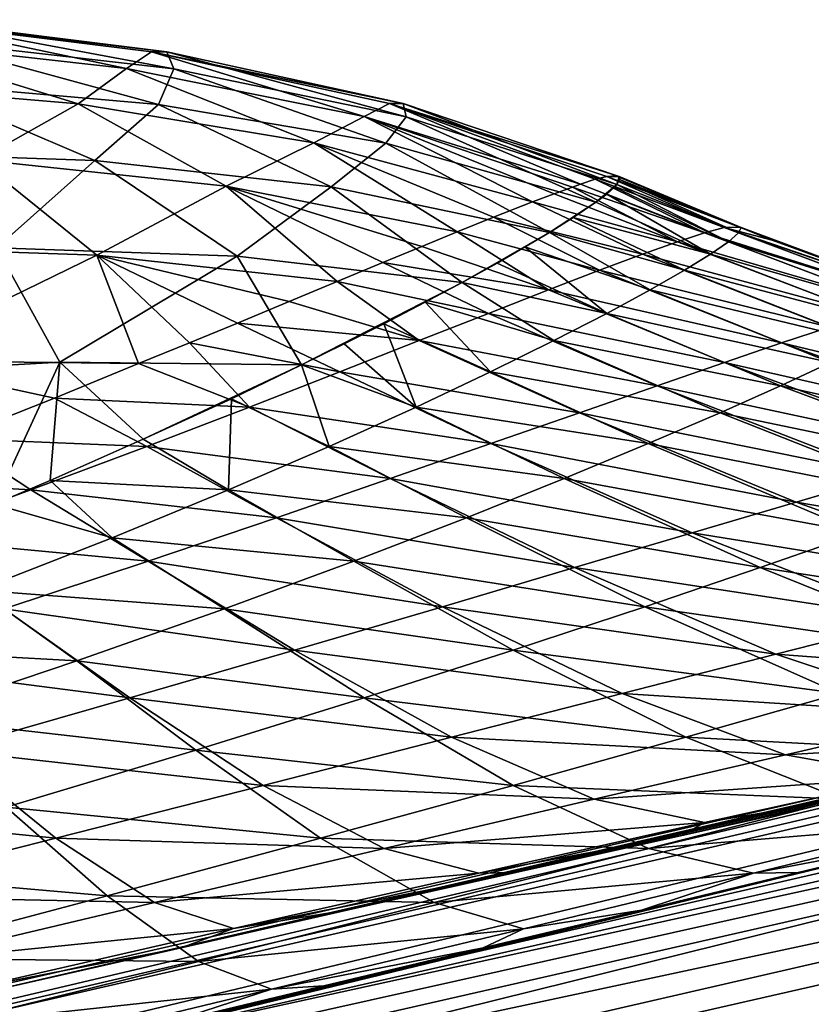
# Model space of a CAD drawing. Header units: metres. Extents: x -155 to 25, y -152 to 27.
# Tile 28 of 124: x -67.25 to -65.64, y -144.16 to -142.16. Entities that reach past the tile are written whole.
import ezdxf

# ---------------------------------------------------------------- set-up
doc = ezdxf.new("R2010")
doc.units = ezdxf.units.M
doc.layers.add('solid_12_401_052_XXX', color=7, linetype='CONTINUOUS')

msp = doc.modelspace()

# ---------------------------------------------------------------- linework, layer by layer
at = {"layer": 'solid_12_401_052_XXX'}
for points in [[(-67.555534, -142.202133, -0.784767), (-67.034683, -142.26059, -0.901817), (-67.507858, -142.161163, -1.822547)], [(-67.034683, -142.26059, -0.901817), (-66.984077, -142.226166, -1.849228), (-67.507858, -142.161163, -1.822547)], [(-66.95314, -142.226318, -2.762731), (-67.507858, -142.161163, -1.822547), (-66.984077, -142.226166, -1.849228)], [(-66.95314, -142.226318, -2.762731), (-67.473778, -142.161392, -2.826467), (-67.507858, -142.161163, -1.822547)], [(-66.938507, -142.261292, -3.711891), (-67.473778, -142.161392, -2.826467), (-66.95314, -142.226318, -2.762731)], [(-66.938507, -142.261292, -3.711891), (-67.449959, -142.202972, -3.865546), (-67.473778, -142.161392, -2.826467)], [(-67.646751, -142.288589, 0.289438), (-67.133614, -142.331985, 0.091937), (-67.555534, -142.202133, -0.784767)], [(-67.133614, -142.331985, 0.091937), (-67.034683, -142.26059, -0.901817), (-67.555534, -142.202133, -0.784767)], [(-66.969711, -142.333206, -4.710736), (-67.46785, -142.290054, -4.943892), (-67.449959, -142.202972, -3.865546)], [(-66.969711, -142.333206, -4.710736), (-67.449959, -142.202972, -3.865546), (-66.938507, -142.261292, -3.711891)], [(-67.034683, -142.26059, -0.901817), (-66.5513, -142.358032, -1.042149), (-66.984077, -142.226166, -1.849228)], [(-66.5513, -142.358032, -1.042149), (-66.499802, -142.331711, -1.884525), (-66.984077, -142.226166, -1.849228)], [(-66.472481, -142.331787, -2.692915), (-66.984077, -142.226166, -1.849228), (-66.499802, -142.331711, -1.884525)], [(-66.472481, -142.331787, -2.692915), (-66.95314, -142.226318, -2.762731), (-66.984077, -142.226166, -1.849228)], [(-66.466011, -142.358582, -3.537391), (-66.95314, -142.226318, -2.762731), (-66.472481, -142.331787, -2.692915)], [(-66.466011, -142.358582, -3.537391), (-66.938507, -142.261292, -3.711891), (-66.95314, -142.226318, -2.762731)], [(-67.133614, -142.331985, 0.091937), (-66.653854, -142.41127, -0.142606), (-67.034683, -142.26059, -0.901817)], [(-66.653854, -142.41127, -0.142606), (-66.5513, -142.358032, -1.042149), (-67.034683, -142.26059, -0.901817)], [(-66.507362, -142.412186, -4.44275), (-66.969711, -142.333206, -4.710736), (-66.938507, -142.261292, -3.711891)], [(-66.507362, -142.412186, -4.44275), (-66.938507, -142.261292, -3.711891), (-66.466011, -142.358582, -3.537391)], [(-67.336021, -142.445694, 1.155754), (-67.133614, -142.331985, 0.091937), (-67.646751, -142.288589, 0.289438)], [(-67.099319, -142.447617, -5.786488), (-67.613258, -142.429825, -6.087919), (-67.46785, -142.290054, -4.943892)], [(-67.099319, -142.447617, -5.786488), (-67.46785, -142.290054, -4.943892), (-66.969711, -142.333206, -4.710736)], [(-67.336021, -142.445694, 1.155754), (-66.83213, -142.499207, 0.835366), (-67.133614, -142.331985, 0.091937)], [(-66.83213, -142.499207, 0.835366), (-66.653854, -142.41127, -0.142606), (-67.133614, -142.331985, 0.091937)], [(-66.5513, -142.358032, -1.042149), (-66.111359, -142.495544, -1.188697), (-66.499802, -142.331711, -1.884525)], [(-66.081932, -142.485596, -1.540406), (-66.058044, -142.479721, -1.902148), (-66.499802, -142.331711, -1.884525)], [(-66.032806, -142.479813, -2.643975), (-66.499802, -142.331711, -1.884525), (-66.058044, -142.479721, -1.902148)], [(-66.111359, -142.495544, -1.188697), (-66.081932, -142.485596, -1.540406), (-66.499802, -142.331711, -1.884525)], [(-66.032806, -142.479813, -2.643975), (-66.472481, -142.331787, -2.692915), (-66.499802, -142.331711, -1.884525)], [(-66.037384, -142.495865, -3.35922), (-66.472481, -142.331787, -2.692915), (-66.032806, -142.479813, -2.643975)], [(-66.037384, -142.495865, -3.35922), (-66.466011, -142.358582, -3.537391), (-66.472481, -142.331787, -2.692915)], [(-66.618889, -142.500702, -5.431613), (-67.099319, -142.447617, -5.786488), (-66.969711, -142.333206, -4.710736)], [(-66.618889, -142.500702, -5.431613), (-66.969711, -142.333206, -4.710736), (-66.507362, -142.412186, -4.44275)], [(-66.653854, -142.41127, -0.142606), (-66.209099, -142.531265, -0.387431), (-66.5513, -142.358032, -1.042149)], [(-66.127617, -142.501587, -1.023216), (-66.111359, -142.495544, -1.188697), (-66.5513, -142.358032, -1.042149)], [(-66.165306, -142.515305, -0.70028), (-66.127617, -142.501587, -1.023216), (-66.5513, -142.358032, -1.042149)], [(-66.209099, -142.531265, -0.387431), (-66.165306, -142.515305, -0.70028), (-66.5513, -142.358032, -1.042149)], [(-66.080551, -142.531891, -4.166915), (-66.507362, -142.412186, -4.44275), (-66.466011, -142.358582, -3.537391)], [(-66.080551, -142.531891, -4.166915), (-66.466011, -142.358582, -3.537391), (-66.037384, -142.495865, -3.35922)], [(-66.83213, -142.499207, 0.835366), (-66.362366, -142.592682, 0.478845), (-66.653854, -142.41127, -0.142606)], [(-66.288277, -142.562622, 0.096805), (-66.209099, -142.531265, -0.387431), (-66.653854, -142.41127, -0.142606)], [(-66.362366, -142.592682, 0.478845), (-66.288277, -142.562622, 0.096805), (-66.653854, -142.41127, -0.142606)], [(-66.174828, -142.593719, -5.043054), (-66.618889, -142.500702, -5.431613), (-66.507362, -142.412186, -4.44275)], [(-66.174828, -142.593719, -5.043054), (-66.507362, -142.412186, -4.44275), (-66.080551, -142.531891, -4.166915)], [(-67.29921, -142.624664, -6.907048), (-67.613258, -142.429825, -6.087919), (-67.099319, -142.447617, -5.786488)], [(-67.61132, -142.621902, 2.259713), (-67.095322, -142.639603, 1.891654), (-67.336021, -142.445694, 1.155754)], [(-67.095322, -142.639603, 1.891654), (-66.83213, -142.499207, 0.835366), (-67.336021, -142.445694, 1.155754)], [(-66.810196, -142.641876, -6.504508), (-67.29921, -142.624664, -6.907048), (-67.099319, -142.447617, -5.786488)], [(-66.810196, -142.641876, -6.504508), (-67.099319, -142.447617, -5.786488), (-66.618889, -142.500702, -5.431613)], [(-65.859444, -142.594543, -1.253122), (-66.081932, -142.485596, -1.540406), (-66.111359, -142.495544, -1.188697)], [(-65.819511, -142.583786, -1.755875), (-66.058044, -142.479721, -1.902148), (-66.081932, -142.485596, -1.540406)], [(-65.859444, -142.594543, -1.253122), (-65.819511, -142.583786, -1.755875), (-66.081932, -142.485596, -1.540406)], [(-66.032806, -142.479813, -2.643975), (-66.058044, -142.479721, -1.902148), (-66.039658, -142.478531, -2.26806)], [(-65.787971, -142.582901, -2.259418), (-66.039658, -142.478531, -2.26806), (-66.058044, -142.479721, -1.902148)], [(-65.819511, -142.583786, -1.755875), (-65.787971, -142.582901, -2.259418), (-66.058044, -142.479721, -1.902148)], [(-65.784882, -142.583786, -2.763924), (-66.032806, -142.479813, -2.643975), (-66.039658, -142.478531, -2.26806)], [(-65.787971, -142.582901, -2.259418), (-65.784882, -142.583786, -2.763924), (-66.039658, -142.478531, -2.26806)], [(-66.031982, -142.485809, -3.006409), (-66.037384, -142.495865, -3.35922), (-66.032806, -142.479813, -2.643975)], [(-65.790222, -142.594543, -3.268191), (-66.037384, -142.495865, -3.35922), (-66.031982, -142.485809, -3.006409)], [(-65.784882, -142.583786, -2.763924), (-66.031982, -142.485809, -3.006409), (-66.032806, -142.479813, -2.643975)], [(-65.784882, -142.583786, -2.763924), (-65.790222, -142.594543, -3.268191), (-66.031982, -142.485809, -3.006409)], [(-70.42469, -144.895248, 8.197872), (-60.141747, -142.502869, 9.584029), (-62.204018, -142.957581, 9.233453)], [(-60.227474, -142.552216, 9.932), (-60.141747, -142.502869, 9.584029), (-70.42469, -144.895248, 8.197872)], [(-67.095322, -142.639603, 1.891654), (-66.606598, -142.693573, 1.464911), (-66.83213, -142.499207, 0.835366)], [(-66.434616, -142.621918, 0.804074), (-66.362366, -142.592682, 0.478845), (-66.83213, -142.499207, 0.835366)], [(-66.513367, -142.654816, 1.125291), (-66.434616, -142.621918, 0.804074), (-66.83213, -142.499207, 0.835366)], [(-66.606598, -142.693573, 1.464911), (-66.513367, -142.654816, 1.125291), (-66.83213, -142.499207, 0.835366)], [(-66.352211, -142.695282, -6.045378), (-66.810196, -142.641876, -6.504508), (-66.618889, -142.500702, -5.431613)], [(-66.352211, -142.695282, -6.045378), (-66.618889, -142.500702, -5.431613), (-66.174828, -142.593719, -5.043054)], [(-65.914665, -142.612488, -0.751931), (-66.127617, -142.501587, -1.023216), (-66.165306, -142.515305, -0.70028)], [(-65.859444, -142.594543, -1.253122), (-66.111359, -142.495544, -1.188697), (-66.127617, -142.501587, -1.023216)], [(-65.914665, -142.612488, -0.751931), (-65.859444, -142.594543, -1.253122), (-66.127617, -142.501587, -1.023216)], [(-66.057907, -142.515671, -3.848718), (-66.080551, -142.531891, -4.166915), (-66.037384, -142.495865, -3.35922)], [(-66.057907, -142.515671, -3.848718), (-66.037384, -142.495865, -3.35922), (-66.042175, -142.501755, -3.520712)], [(-65.810928, -142.612488, -3.771953), (-66.057907, -142.515671, -3.848718), (-66.042175, -142.501755, -3.520712)], [(-65.810928, -142.612488, -3.771953), (-66.042175, -142.501755, -3.520712), (-66.037384, -142.495865, -3.35922)], [(-65.790222, -142.594543, -3.268191), (-65.810928, -142.612488, -3.771953), (-66.037384, -142.495865, -3.35922)], [(-65.985542, -142.637726, -0.252928), (-66.209099, -142.531265, -0.387431), (-66.288277, -142.562622, 0.096805)], [(-65.914665, -142.612488, -0.751931), (-66.165306, -142.515305, -0.70028), (-66.209099, -142.531265, -0.387431)], [(-65.985542, -142.637726, -0.252928), (-65.914665, -142.612488, -0.751931), (-66.209099, -142.531265, -0.387431)], [(-66.174828, -142.593719, -5.043054), (-66.080551, -142.531891, -4.166915), (-66.126381, -142.563248, -4.653022)], [(-65.847412, -142.637726, -4.274646), (-66.126381, -142.563248, -4.653022), (-66.080551, -142.531891, -4.166915)], [(-65.847412, -142.637726, -4.274646), (-66.080551, -142.531891, -4.166915), (-66.057907, -142.515671, -3.848718)], [(-65.810928, -142.612488, -3.771953), (-65.847412, -142.637726, -4.274646), (-66.057907, -142.515671, -3.848718)], [(-60.227474, -142.552216, 9.932), (-70.42469, -144.895248, 8.197872), (-70.459404, -145.0065, 8.559037)], [(-60.264885, -142.663361, 10.293648), (-60.227474, -142.552216, 9.932), (-70.459404, -145.0065, 8.559037)], [(-69.698639, -144.906754, -13.062031), (-69.625023, -144.841934, -12.658359), (-59.406754, -142.56366, -14.092424)], [(-69.698639, -144.906754, -13.062031), (-59.406754, -142.56366, -14.092424), (-59.41695, -142.708878, -14.506111)], [(-59.406754, -142.56366, -14.092424), (-69.625023, -144.841934, -12.658359), (-67.240234, -144.278061, -12.897099)], [(-59.406754, -142.56366, -14.092424), (-67.240234, -144.278061, -12.897099), (-61.423801, -142.957581, -13.479199)], [(-66.072655, -142.670303, 0.243192), (-66.288277, -142.562622, 0.096805), (-66.362366, -142.592682, 0.478845)], [(-66.072655, -142.670303, 0.243192), (-65.985542, -142.637726, -0.252928), (-66.288277, -142.562622, 0.096805)], [(-65.900269, -142.670319, -4.775656), (-66.174828, -142.593719, -5.043054), (-66.126381, -142.563248, -4.653022)], [(-65.847412, -142.637726, -4.274646), (-65.900269, -142.670319, -4.775656), (-66.126381, -142.563248, -4.653022)], [(-65.420525, -142.732742, -1.719042), (-65.819511, -142.583786, -1.755875), (-65.859444, -142.594543, -1.253122)], [(-65.819511, -142.583786, -1.755875), (-65.721489, -142.60907, -2.257135), (-65.787971, -142.582901, -2.259418)], [(-65.819511, -142.583786, -1.755875), (-65.382401, -142.733185, -2.245489), (-65.721489, -142.60907, -2.257135)], [(-65.420525, -142.732742, -1.719042), (-65.382401, -142.733185, -2.245489), (-65.819511, -142.583786, -1.755875)], [(-65.384308, -142.732742, -2.773295), (-65.790222, -142.594543, -3.268191), (-65.784882, -142.583786, -2.763924)], [(-65.384308, -142.732742, -2.773295), (-65.784882, -142.583786, -2.763924), (-65.787971, -142.582901, -2.259418)], [(-65.384308, -142.732742, -2.773295), (-65.787971, -142.582901, -2.259418), (-65.721489, -142.60907, -2.257135)], [(-66.176666, -142.710358, 0.735716), (-66.362366, -142.592682, 0.478845), (-66.434616, -142.621918, 0.804074)], [(-66.176666, -142.710358, 0.735716), (-66.072655, -142.670303, 0.243192), (-66.362366, -142.592682, 0.478845)], [(-66.281403, -142.65596, -5.69661), (-66.352211, -142.695282, -6.045378), (-66.174828, -142.593719, -5.043054)], [(-66.281403, -142.65596, -5.69661), (-66.174828, -142.593719, -5.043054), (-66.224754, -142.623016, -5.371616)], [(-65.970222, -142.710373, -5.274278), (-66.224754, -142.623016, -5.371616), (-66.174828, -142.593719, -5.043054)], [(-65.900269, -142.670319, -4.775656), (-65.970222, -142.710373, -5.274278), (-66.174828, -142.593719, -5.043054)], [(-65.464455, -142.743378, -1.193412), (-65.859444, -142.594543, -1.253122), (-65.914665, -142.612488, -0.751931)], [(-65.464455, -142.743378, -1.193412), (-65.420525, -142.732742, -1.719042), (-65.859444, -142.594543, -1.253122)], [(-65.392067, -142.743378, -3.300655), (-65.810928, -142.612488, -3.771953), (-65.790222, -142.594543, -3.268191)], [(-65.384308, -142.732742, -2.773295), (-65.392067, -142.743378, -3.300655), (-65.790222, -142.594543, -3.268191)], [(-65.382401, -142.733185, -2.245489), (-65.384308, -142.732742, -2.773295), (-65.721489, -142.60907, -2.257135)], [(-67.17057, -142.857574, -7.700234), (-67.687408, -142.886108, -8.102856), (-67.29921, -142.624664, -6.907048)], [(-67.534882, -142.854156, 3.059086), (-67.095322, -142.639603, 1.891654), (-67.61132, -142.621902, 2.259713)], [(-67.17057, -142.857574, -7.700234), (-67.29921, -142.624664, -6.907048), (-66.810196, -142.641876, -6.504508)], [(-66.176666, -142.710358, 0.735716), (-66.434616, -142.621918, 0.804074), (-66.513367, -142.654816, 1.125291)], [(-66.058372, -142.758041, -5.769588), (-66.281403, -142.65596, -5.69661), (-66.224754, -142.623016, -5.371616)], [(-65.970222, -142.710373, -5.274278), (-66.058372, -142.758041, -5.769588), (-66.224754, -142.623016, -5.371616)], [(-65.52581, -142.761124, -0.669645), (-65.914665, -142.612488, -0.751931), (-65.985542, -142.637726, -0.252928)], [(-65.52581, -142.761124, -0.669645), (-65.464455, -142.743378, -1.193412), (-65.914665, -142.612488, -0.751931)], [(-65.417336, -142.761124, -3.827343), (-65.847412, -142.637726, -4.274646), (-65.810928, -142.612488, -3.771953)], [(-65.392067, -142.743378, -3.300655), (-65.417336, -142.761124, -3.827343), (-65.810928, -142.612488, -3.771953)], [(-67.534882, -142.854156, 3.059086), (-67.010429, -142.860214, 2.615445), (-67.095322, -142.639603, 1.891654)], [(-66.678764, -142.863007, -7.223329), (-67.17057, -142.857574, -7.700234), (-66.810196, -142.641876, -6.504508)], [(-66.703857, -142.733841, 1.782816), (-66.606598, -142.693573, 1.464911), (-67.095322, -142.639603, 1.891654)], [(-66.80954, -142.777817, 2.096366), (-66.703857, -142.733841, 1.782816), (-67.095322, -142.639603, 1.891654)], [(-66.907181, -142.817947, 2.359384), (-66.80954, -142.777817, 2.096366), (-67.095322, -142.639603, 1.891654)], [(-67.010429, -142.860214, 2.615445), (-66.907181, -142.817947, 2.359384), (-67.095322, -142.639603, 1.891654)], [(-66.678764, -142.863007, -7.223329), (-66.810196, -142.641876, -6.504508), (-66.352211, -142.695282, -6.045378)], [(-65.604958, -142.786057, -0.148496), (-65.985542, -142.637726, -0.252928), (-66.072655, -142.670303, 0.243192)], [(-65.604958, -142.786057, -0.148496), (-65.52581, -142.761124, -0.669645), (-65.985542, -142.637726, -0.252928)], [(-65.460548, -142.786057, -4.352675), (-65.900269, -142.670319, -4.775656), (-65.847412, -142.637726, -4.274646)], [(-65.417336, -142.761124, -3.827343), (-65.460548, -142.786057, -4.352675), (-65.847412, -142.637726, -4.274646)], [(-60.264885, -142.663361, 10.293648), (-70.459404, -145.0065, 8.559037), (-70.474243, -145.191376, 8.907948)], [(-60.283955, -142.848831, 10.642921), (-60.264885, -142.663361, 10.293648), (-70.474243, -145.191376, 8.907948)], [(-66.298569, -142.758026, 1.223837), (-66.513367, -142.654816, 1.125291), (-66.606598, -142.693573, 1.464911)], [(-66.298569, -142.758026, 1.223837), (-66.176666, -142.710358, 0.735716), (-66.513367, -142.654816, 1.125291)], [(-66.058372, -142.758041, -5.769588), (-66.352211, -142.695282, -6.045378), (-66.281403, -142.65596, -5.69661)], [(-65.702469, -142.818283, 0.369195), (-66.072655, -142.670303, 0.243192), (-66.176666, -142.710358, 0.735716)], [(-65.702469, -142.818283, 0.369195), (-65.604958, -142.786057, -0.148496), (-66.072655, -142.670303, 0.243192)], [(-65.522301, -142.818283, -4.875913), (-65.970222, -142.710373, -5.274278), (-65.900269, -142.670319, -4.775656)], [(-65.460548, -142.786057, -4.352675), (-65.522301, -142.818283, -4.875913), (-65.900269, -142.670319, -4.775656)], [(-69.705421, -145.051926, -13.47495), (-59.41695, -142.708878, -14.506111), (-59.403854, -142.949615, -14.893687)], [(-69.705421, -145.051926, -13.47495), (-69.698639, -144.906754, -13.062031), (-59.41695, -142.708878, -14.506111)], [(-66.43956, -142.813477, 1.706446), (-66.606598, -142.693573, 1.464911), (-66.703857, -142.733841, 1.782816)], [(-66.592079, -142.820175, -6.958475), (-66.678764, -142.863007, -7.223329), (-66.352211, -142.695282, -6.045378)], [(-66.43956, -142.813477, 1.706446), (-66.298569, -142.758026, 1.223837), (-66.606598, -142.693573, 1.464911)], [(-66.511513, -142.77951, -6.686707), (-66.592079, -142.820175, -6.958475), (-66.352211, -142.695282, -6.045378)], [(-66.511513, -142.77951, -6.686707), (-66.352211, -142.695282, -6.045378), (-66.427567, -142.73555, -6.368009)], [(-66.165901, -142.813477, -6.260605), (-66.427567, -142.73555, -6.368009), (-66.352211, -142.695282, -6.045378)], [(-66.058372, -142.758041, -5.769588), (-66.165901, -142.813477, -6.260605), (-66.352211, -142.695282, -6.045378)], [(-65.819016, -142.85791, 0.882578), (-66.176666, -142.710358, 0.735716), (-66.298569, -142.758026, 1.223837)], [(-65.819016, -142.85791, 0.882578), (-65.702469, -142.818283, 0.369195), (-66.176666, -142.710358, 0.735716)], [(-65.60334, -142.857925, -5.396219), (-66.058372, -142.758041, -5.769588), (-65.970222, -142.710373, -5.274278)], [(-65.522301, -142.818283, -4.875913), (-65.60334, -142.857925, -5.396219), (-65.970222, -142.710373, -5.274278)], [(-66.43956, -142.813477, 1.706446), (-66.703857, -142.733841, 1.782816), (-66.80954, -142.777817, 2.096366)], [(-66.294403, -142.876892, -6.746167), (-66.511513, -142.77951, -6.686707), (-66.427567, -142.73555, -6.368009)], [(-66.165901, -142.813477, -6.260605), (-66.294403, -142.876892, -6.746167), (-66.427567, -142.73555, -6.368009)], [(-65.955597, -142.905106, 1.390712), (-66.298569, -142.758026, 1.223837), (-66.43956, -142.813477, 1.706446)], [(-65.955597, -142.905106, 1.390712), (-65.819016, -142.85791, 0.882578), (-66.298569, -142.758026, 1.223837)], [(-65.70475, -142.905121, -5.912498), (-66.165901, -142.813477, -6.260605), (-66.058372, -142.758041, -5.769588)], [(-65.60334, -142.857925, -5.396219), (-65.70475, -142.905121, -5.912498), (-66.058372, -142.758041, -5.769588)], [(-66.601082, -142.876892, 2.182032), (-66.80954, -142.777817, 2.096366), (-66.907181, -142.817947, 2.359384)], [(-66.601082, -142.876892, 2.182032), (-66.43956, -142.813477, 1.706446), (-66.80954, -142.777817, 2.096366)], [(-66.445839, -142.948486, -7.224585), (-66.592079, -142.820175, -6.958475), (-66.511513, -142.77951, -6.686707)], [(-66.294403, -142.876892, -6.746167), (-66.445839, -142.948486, -7.224585), (-66.511513, -142.77951, -6.686707)], [(-65.073875, -142.968765, 0.023707), (-65.604958, -142.786057, -0.148496), (-65.702469, -142.818283, 0.369195)], [(-66.784973, -142.948471, 2.648897), (-66.907181, -142.817947, 2.359384), (-67.010429, -142.860214, 2.615445)], [(-66.784973, -142.948471, 2.648897), (-66.601082, -142.876892, 2.182032), (-66.907181, -142.817947, 2.359384)], [(-66.445839, -142.948486, -7.224585), (-66.678764, -142.863007, -7.223329), (-66.592079, -142.820175, -6.958475)], [(-66.113388, -142.960037, 1.892299), (-66.43956, -142.813477, 1.706446), (-66.601082, -142.876892, 2.182032)], [(-66.113388, -142.960037, 1.892299), (-65.955597, -142.905106, 1.390712), (-66.43956, -142.813477, 1.706446)], [(-65.827736, -142.960037, -6.4236), (-66.294403, -142.876892, -6.746167), (-66.165901, -142.813477, -6.260605)], [(-65.70475, -142.905121, -5.912498), (-65.827736, -142.960037, -6.4236), (-66.165901, -142.813477, -6.260605)], [(-65.188797, -143.000702, 0.577364), (-65.702469, -142.818283, 0.369195), (-65.819016, -142.85791, 0.882578)], [(-65.188797, -143.000702, 0.577364), (-65.073875, -142.968765, 0.023707), (-65.702469, -142.818283, 0.369195)], [(-60.283955, -142.848831, 10.642921), (-70.474243, -145.191376, 8.907948), (-70.466896, -145.44342, 9.22196)], [(-60.282215, -143.102142, 10.95705), (-60.283955, -142.848831, 10.642921), (-70.466896, -145.44342, 9.22196)], [(-67.303894, -143.145554, -8.595741), (-67.687408, -142.886108, -8.102856), (-67.17057, -142.857574, -7.700234)], [(-67.181656, -142.930099, 2.998918), (-67.010429, -142.860214, 2.615445), (-67.534882, -142.854156, 3.059086)], [(-67.389183, -143.012131, 3.40096), (-67.181656, -142.930099, 2.998918), (-67.534882, -142.854156, 3.059086)], [(-67.190247, -143.097595, -8.398806), (-67.303894, -143.145554, -8.595741), (-67.17057, -142.857574, -7.700234)], [(-67.001144, -143.014008, -8.025157), (-67.190247, -143.097595, -8.398806), (-67.17057, -142.857574, -7.700234)], [(-66.784973, -142.948471, 2.648897), (-67.010429, -142.860214, 2.615445), (-67.181656, -142.930099, 2.998918)], [(-67.001144, -143.014008, -8.025157), (-67.17057, -142.857574, -7.700234), (-66.678764, -142.863007, -7.223329)], [(-67.001144, -143.014008, -8.025157), (-66.678764, -142.863007, -7.223329), (-66.821747, -142.932098, -7.611561)], [(-66.622566, -143.028458, -7.693707), (-66.821747, -142.932098, -7.611561), (-66.678764, -142.863007, -7.223329)], [(-66.445839, -142.948486, -7.224585), (-66.622566, -143.028458, -7.693707), (-66.678764, -142.863007, -7.223329)], [(-65.326286, -143.040024, 1.125242), (-65.819016, -142.85791, 0.882578), (-65.955597, -142.905106, 1.390712)], [(-65.326286, -143.040024, 1.125242), (-65.188797, -143.000702, 0.577364), (-65.819016, -142.85791, 0.882578)], [(-65.095123, -143.040024, -5.604486), (-65.70475, -142.905121, -5.912498), (-65.60334, -142.857925, -5.396219)], [(-66.293816, -143.022903, 2.385654), (-66.601082, -142.876892, 2.182032), (-66.784973, -142.948471, 2.648897)], [(-66.293816, -143.022903, 2.385654), (-66.113388, -142.960037, 1.892299), (-66.601082, -142.876892, 2.182032)], [(-65.973877, -143.022903, -6.928184), (-66.445839, -142.948486, -7.224585), (-66.294403, -142.876892, -6.746167)], [(-65.827736, -142.960037, -6.4236), (-65.973877, -143.022903, -6.928184), (-66.294403, -142.876892, -6.746167)], [(-65.487305, -143.086899, 1.666072), (-65.955597, -142.905106, 1.390712), (-66.113388, -142.960037, 1.892299)], [(-65.487305, -143.086899, 1.666072), (-65.326286, -143.040024, 1.125242), (-65.955597, -142.905106, 1.390712)], [(-65.218666, -143.086899, -6.155064), (-65.827736, -142.960037, -6.4236), (-65.70475, -142.905121, -5.912498)], [(-65.095123, -143.040024, -5.604486), (-65.218666, -143.086899, -6.155064), (-65.70475, -142.905121, -5.912498)], [(-66.9935, -143.028458, 3.104852), (-67.181656, -142.930099, 2.998918), (-67.389183, -143.012131, 3.40096)], [(-66.9935, -143.028458, 3.104852), (-66.784973, -142.948471, 2.648897), (-67.181656, -142.930099, 2.998918)], [(-66.827599, -143.117081, -8.150875), (-67.001144, -143.014008, -8.025157), (-66.821747, -142.932098, -7.611561)], [(-66.622566, -143.028458, -7.693707), (-66.827599, -143.117081, -8.150875), (-66.821747, -142.932098, -7.611561)], [(-69.686935, -145.291718, -13.861824), (-69.705421, -145.051926, -13.47495), (-59.403854, -142.949615, -14.893687)], [(-69.686935, -145.291718, -13.861824), (-59.403854, -142.949615, -14.893687), (-59.36673, -143.273331, -15.220868)], [(-66.49868, -143.093948, 2.868881), (-66.784973, -142.948471, 2.648897), (-66.9935, -143.028458, 3.104852)], [(-66.49868, -143.093948, 2.868881), (-66.293816, -143.022903, 2.385654), (-66.784973, -142.948471, 2.648897)], [(-66.145111, -143.093948, -7.424361), (-66.622566, -143.028458, -7.693707), (-66.445839, -142.948486, -7.224585)], [(-65.973877, -143.022903, -6.928184), (-66.145111, -143.093948, -7.424361), (-66.445839, -142.948486, -7.224585)], [(-70.42469, -144.895248, 8.197872), (-62.204018, -142.957581, 9.233453), (-67.96682, -144.278076, 8.253594)], [(-67.603676, -144.202499, 7.082014), (-67.96682, -144.278076, 8.253594), (-62.204018, -142.957581, 9.233453)], [(-67.26432, -144.124893, 6.887946), (-67.603676, -144.202499, 7.082014), (-62.204018, -142.957581, 9.233453)], [(-66.923584, -144.04747, 6.662866), (-67.26432, -144.124893, 6.887946), (-62.204018, -142.957581, 9.233453)], [(-61.423801, -142.957581, -13.479199), (-67.240234, -144.278061, -12.897099), (-65.047112, -143.745819, -9.885828)], [(-66.583237, -143.970673, 6.402659), (-66.923584, -144.04747, 6.662866), (-62.204018, -142.957581, 9.233453)], [(-66.242943, -143.894409, 6.107163), (-66.583237, -143.970673, 6.402659), (-62.204018, -142.957581, 9.233453)], [(-65.672943, -143.14151, 2.198156), (-66.113388, -142.960037, 1.892299), (-66.293816, -143.022903, 2.385654)], [(-65.905525, -143.819366, 5.773157), (-66.242943, -143.894409, 6.107163), (-62.204018, -142.957581, 9.233453)], [(-65.672943, -143.14151, 2.198156), (-65.487305, -143.086899, 1.666072), (-66.113388, -142.960037, 1.892299)], [(-65.36734, -143.141525, -6.698519), (-65.973877, -143.022903, -6.928184), (-65.827736, -142.960037, -6.4236)], [(-65.571426, -143.745651, 5.399031), (-65.905525, -143.819366, 5.773157), (-62.204018, -142.957581, 9.233453)], [(-65.218666, -143.086899, -6.155064), (-65.36734, -143.141525, -6.698519), (-65.827736, -142.960037, -6.4236)], [(-67.229347, -143.11705, 3.546744), (-67.389183, -143.012131, 3.40096), (-67.603783, -143.095886, 3.762414)], [(-67.229347, -143.11705, 3.546744), (-66.9935, -143.028458, 3.104852), (-67.389183, -143.012131, 3.40096)], [(-66.730186, -143.173401, 3.339564), (-66.9935, -143.028458, 3.104852), (-67.229347, -143.11705, 3.546744)], [(-66.827599, -143.117081, -8.150875), (-67.190247, -143.097595, -8.398806), (-67.001144, -143.014008, -8.025157)], [(-66.730186, -143.173401, 3.339564), (-66.49868, -143.093948, 2.868881), (-66.9935, -143.028458, 3.104852)], [(-66.34375, -143.173401, -7.909752), (-66.827599, -143.117081, -8.150875), (-66.622566, -143.028458, -7.693707)], [(-66.145111, -143.093948, -7.424361), (-66.34375, -143.173401, -7.909752), (-66.622566, -143.028458, -7.693707)], [(-65.88456, -143.204117, 2.719445), (-66.293816, -143.022903, 2.385654), (-66.49868, -143.093948, 2.868881)], [(-65.88456, -143.204117, 2.719445), (-65.672943, -143.14151, 2.198156), (-66.293816, -143.022903, 2.385654)], [(-65.542686, -143.204117, -7.233113), (-66.145111, -143.093948, -7.424361), (-65.973877, -143.022903, -6.928184)], [(-65.36734, -143.141525, -6.698519), (-65.542686, -143.204117, -7.233113), (-65.973877, -143.022903, -6.928184)], [(-64.967674, -143.262009, 1.991156), (-65.487305, -143.086899, 1.666072), (-65.672943, -143.14151, 2.198156)], [(-60.282215, -143.102142, 10.95705), (-70.466896, -145.44342, 9.22196), (-70.436569, -145.751099, 9.480035)], [(-60.258598, -143.411667, 11.21489), (-60.282215, -143.102142, 10.95705), (-70.436569, -145.751099, 9.480035)], [(-67.495865, -143.214462, 3.970613), (-67.229347, -143.11705, 3.546744), (-67.603783, -143.095886, 3.762414)], [(-67.064423, -143.214493, -8.592045), (-67.303894, -143.145554, -8.595741), (-67.190247, -143.097595, -8.398806)], [(-66.827599, -143.117081, -8.150875), (-67.064423, -143.214493, -8.592045), (-67.190247, -143.097595, -8.398806)], [(-66.123772, -143.274948, 3.227572), (-66.49868, -143.093948, 2.868881), (-66.730186, -143.173401, 3.339564)], [(-66.123772, -143.274948, 3.227572), (-65.88456, -143.204117, 2.719445), (-66.49868, -143.093948, 2.868881)], [(-65.746475, -143.274948, -7.756487), (-66.34375, -143.173401, -7.909752), (-66.145111, -143.093948, -7.424361)], [(-65.542686, -143.204117, -7.233113), (-65.746475, -143.274948, -7.756487), (-66.145111, -143.093948, -7.424361)], [(-66.990929, -143.26152, 3.794352), (-67.229347, -143.11705, 3.546744), (-67.495865, -143.214462, 3.970613)], [(-66.990929, -143.26152, 3.794352), (-66.730186, -143.173401, 3.339564), (-67.229347, -143.11705, 3.546744)], [(-66.572723, -143.261536, -8.381474), (-67.064423, -143.214493, -8.592045), (-66.827599, -143.117081, -8.150875)], [(-66.34375, -143.173401, -7.909752), (-66.572723, -143.261536, -8.381474), (-66.827599, -143.117081, -8.150875)], [(-67.064423, -143.214493, -8.592045), (-67.337318, -143.320801, -9.011827), (-67.303894, -143.145554, -8.595741)], [(-65.186157, -143.316681, 2.559096), (-65.672943, -143.14151, 2.198156), (-65.88456, -143.204117, 2.719445)], [(-65.186157, -143.316681, 2.559096), (-64.967674, -143.262009, 1.991156), (-65.672943, -143.14151, 2.198156)], [(-66.392509, -143.354294, 3.71959), (-66.730186, -143.173401, 3.339564), (-66.990929, -143.26152, 3.794352)], [(-66.392509, -143.354294, 3.71959), (-66.123772, -143.274948, 3.227572), (-66.730186, -143.173401, 3.339564)], [(-65.980812, -143.354279, -8.265736), (-66.572723, -143.261536, -8.381474), (-66.34375, -143.173401, -7.909752)], [(-65.746475, -143.274948, -7.756487), (-65.980812, -143.354279, -8.265736), (-66.34375, -143.173401, -7.909752)], [(-65.434502, -143.379425, 3.113072), (-65.88456, -143.204117, 2.719445), (-66.123772, -143.274948, 3.227572)], [(-65.434502, -143.379425, 3.113072), (-65.186157, -143.316681, 2.559096), (-65.88456, -143.204117, 2.719445)], [(-65.066681, -143.379425, -7.594922), (-65.746475, -143.274948, -7.756487), (-65.542686, -143.204117, -7.233113)], [(-67.284103, -143.358551, 4.229052), (-66.990929, -143.26152, 3.794352), (-67.495865, -143.214462, 3.970613)], [(-66.835381, -143.358566, -8.835271), (-67.337318, -143.320801, -9.011827), (-67.064423, -143.214493, -8.592045)], [(-66.572723, -143.261536, -8.381474), (-66.835381, -143.358566, -8.835271), (-67.064423, -143.214493, -8.592045)], [(-66.693024, -143.442429, 4.191688), (-66.990929, -143.26152, 3.794352), (-67.284103, -143.358551, 4.229052)], [(-66.693024, -143.442429, 4.191688), (-66.392509, -143.354294, 3.71959), (-66.990929, -143.26152, 3.794352)], [(-66.248253, -143.442429, -8.757416), (-66.835381, -143.358566, -8.835271), (-66.572723, -143.261536, -8.381474)], [(-65.980812, -143.354279, -8.265736), (-66.248253, -143.442429, -8.757416), (-66.572723, -143.261536, -8.381474)], [(-69.642746, -145.613617, -14.18858), (-69.686935, -145.291718, -13.861824), (-59.36673, -143.273331, -15.220868)], [(-69.642746, -145.613617, -14.18858), (-59.36673, -143.273331, -15.220868), (-59.308361, -143.655746, -15.463134)], [(-65.714127, -143.450562, 3.650105), (-66.123772, -143.274948, 3.227572), (-66.392509, -143.354294, 3.71959)], [(-65.714127, -143.450562, 3.650105), (-65.434502, -143.379425, 3.113072), (-66.123772, -143.274948, 3.227572)], [(-65.308807, -143.450577, -8.149906), (-65.980812, -143.354279, -8.265736), (-65.746475, -143.274948, -7.756487)], [(-65.066681, -143.379425, -7.594922), (-65.308807, -143.450577, -8.149906), (-65.746475, -143.274948, -7.756487)], [(-67.135826, -143.464661, -9.265563), (-67.651161, -143.435837, -9.402497), (-67.337318, -143.320801, -9.011827)], [(-66.835381, -143.358566, -8.835271), (-67.135826, -143.464661, -9.265563), (-67.337318, -143.320801, -9.011827)], [(-67.027901, -143.539627, 4.639099), (-67.284103, -143.358551, 4.229052), (-67.613373, -143.464645, 4.637755)], [(-67.027901, -143.539627, 4.639099), (-66.693024, -143.442429, 4.191688), (-67.284103, -143.358551, 4.229052)], [(-66.551636, -143.539642, -9.226748), (-67.135826, -143.464661, -9.265563), (-66.835381, -143.358566, -8.835271)], [(-66.248253, -143.442429, -8.757416), (-66.551636, -143.539642, -9.226748), (-66.835381, -143.358566, -8.835271)], [(-66.026604, -143.530396, 4.166571), (-66.392509, -143.354294, 3.71959), (-66.693024, -143.442429, 4.191688)], [(-66.026604, -143.530396, 4.166571), (-65.714127, -143.450562, 3.650105), (-66.392509, -143.354294, 3.71959)], [(-65.585098, -143.530396, -8.686569), (-66.248253, -143.442429, -8.757416), (-65.980812, -143.354279, -8.265736)], [(-65.308807, -143.450577, -8.149906), (-65.585098, -143.530396, -8.686569), (-65.980812, -143.354279, -8.265736)], [(-65.026596, -143.502335, 3.468806), (-65.434502, -143.379425, 3.113072), (-65.714127, -143.450562, 3.650105)], [(-60.258598, -143.411667, 11.21489), (-70.436569, -145.751099, 9.480035), (-70.386223, -146.093735, 9.670295)], [(-60.21563, -143.756531, 11.40455), (-60.258598, -143.411667, 11.21489), (-70.386223, -146.093735, 9.670295)], [(-67.135826, -143.464661, -9.265563), (-67.478645, -143.579819, -9.664504), (-67.651161, -143.435837, -9.402497)], [(-66.373695, -143.619247, 4.65806), (-66.693024, -143.442429, 4.191688), (-67.027901, -143.539627, 4.639099)], [(-66.373695, -143.619247, 4.65806), (-66.026604, -143.530396, 4.166571), (-66.693024, -143.442429, 4.191688)], [(-65.897659, -143.619247, -9.200742), (-66.551636, -143.539642, -9.226748), (-66.248253, -143.442429, -8.757416)], [(-65.585098, -143.530396, -8.686569), (-65.897659, -143.619247, -9.200742), (-66.248253, -143.442429, -8.757416)], [(-65.342499, -143.574402, 4.032499), (-65.714127, -143.450562, 3.650105), (-66.026604, -143.530396, 4.166571)], [(-65.342499, -143.574402, 4.032499), (-65.026596, -143.502335, 3.468806), (-65.714127, -143.450562, 3.650105)], [(-67.400009, -143.646088, 5.055509), (-67.027901, -143.539627, 4.639099), (-67.613373, -143.464645, 4.637755)], [(-66.894287, -143.646103, -9.667679), (-67.478645, -143.579819, -9.664504), (-67.135826, -143.464661, -9.265563)], [(-66.551636, -143.539642, -9.226748), (-66.894287, -143.646103, -9.667679), (-67.135826, -143.464661, -9.265563)], [(-65.694366, -143.655426, 4.57174), (-66.026604, -143.530396, 4.166571), (-66.373695, -143.619247, 4.65806)], [(-65.694366, -143.655426, 4.57174), (-65.342499, -143.574402, 4.032499), (-66.026604, -143.530396, 4.166571)], [(-65.225853, -143.655441, -9.068003), (-65.897659, -143.619247, -9.200742), (-65.585098, -143.530396, -8.686569)], [(-66.757187, -143.717392, 5.119051), (-67.027901, -143.539627, 4.639099), (-67.400009, -143.646088, 5.055509)], [(-66.757187, -143.717392, 5.119051), (-66.373695, -143.619247, 4.65806), (-67.027901, -143.539627, 4.639099)], [(-66.248596, -143.717392, -9.686948), (-66.894287, -143.646103, -9.667679), (-66.551636, -143.539642, -9.226748)], [(-65.897659, -143.619247, -9.200742), (-66.248596, -143.717392, -9.686948), (-66.551636, -143.539642, -9.226748)], [(-66.894287, -143.646103, -9.667679), (-67.279678, -143.761871, -10.072092), (-67.478645, -143.579819, -9.664504)], [(-65.06218, -143.617767, 4.296058), (-65.342499, -143.574402, 4.032499), (-65.694366, -143.655426, 4.57174)], [(-66.083595, -143.745773, 5.081568), (-66.373695, -143.619247, 4.65806), (-66.757187, -143.717392, 5.119051)], [(-66.083595, -143.745773, 5.081568), (-65.694366, -143.655426, 4.57174), (-66.373695, -143.619247, 4.65806)], [(-65.579163, -143.745773, -9.603316), (-66.248596, -143.717392, -9.686948), (-65.897659, -143.619247, -9.200742)], [(-65.225853, -143.655441, -9.068003), (-65.579163, -143.745773, -9.603316), (-65.897659, -143.619247, -9.200742)], [(-65.44088, -143.700653, 4.85281), (-65.06218, -143.617767, 4.296058), (-65.694366, -143.655426, 4.57174)], [(-67.178825, -143.825058, 5.542687), (-67.400009, -143.646088, 5.055509), (-67.812195, -143.761841, 5.432468)], [(-67.178825, -143.825058, 5.542687), (-66.757187, -143.717392, 5.119051), (-67.400009, -143.646088, 5.055509)], [(-66.640167, -143.825058, -10.1385), (-67.279678, -143.761871, -10.072092), (-66.894287, -143.646103, -9.667679)], [(-66.248596, -143.717392, -9.686948), (-66.640167, -143.825058, -10.1385), (-66.894287, -143.646103, -9.667679)], [(-69.576141, -145.993607, -14.430819), (-69.642746, -145.613617, -14.18858), (-59.308361, -143.655746, -15.463134)], [(-69.576141, -145.993607, -14.430819), (-59.308361, -143.655746, -15.463134), (-59.234791, -144.06311, -15.607958)], [(-65.44088, -143.700653, 4.85281), (-65.694366, -143.655426, 4.57174), (-66.083595, -143.745773, 5.081568)], [(-65.859253, -143.793228, 5.377604), (-65.44088, -143.700653, 4.85281), (-66.083595, -143.745773, 5.081568)], [(-65.859253, -143.793228, 5.377604), (-65.571426, -143.745651, 5.399031), (-65.44088, -143.700653, 4.85281)], [(-66.511253, -143.845749, 5.555747), (-66.757187, -143.717392, 5.119051), (-67.178825, -143.825058, 5.542687)], [(-66.511253, -143.845749, 5.555747), (-66.083595, -143.745773, 5.081568), (-66.757187, -143.717392, 5.119051)], [(-65.973251, -143.845734, -10.105704), (-66.640167, -143.825058, -10.1385), (-66.248596, -143.717392, -9.686948)], [(-65.579163, -143.745773, -9.603316), (-65.973251, -143.845734, -10.105704), (-66.248596, -143.717392, -9.686948)], [(-67.240234, -144.278061, -12.897099), (-65.354874, -143.819565, -10.282045), (-65.047112, -143.745819, -9.885828)], [(-65.859253, -143.793228, 5.377604), (-66.083595, -143.745773, 5.081568), (-66.511253, -143.845749, 5.555747)], [(-65.335083, -143.793243, -9.883321), (-65.973251, -143.845734, -10.105704), (-65.579163, -143.745773, -9.603316)], [(-65.859253, -143.793228, 5.377604), (-65.905525, -143.819366, 5.773157), (-65.571426, -143.745651, 5.399031)], [(-60.21563, -143.756531, 11.40455), (-70.386223, -146.093735, 9.670295), (-70.320107, -146.449066, 9.786017)], [(-60.157097, -144.114227, 11.519339), (-60.21563, -143.756531, 11.40455), (-70.320107, -146.449066, 9.786017)], [(-67.639893, -143.94223, 5.920288), (-67.178825, -143.825058, 5.542687), (-67.812195, -143.761841, 5.432468)], [(-67.074287, -143.942245, -10.546914), (-67.711082, -143.886642, -10.429041), (-67.279678, -143.761871, -10.072092)], [(-66.640167, -143.825058, -10.1385), (-67.074287, -143.942245, -10.546914), (-67.279678, -143.761871, -10.072092)], [(-66.318069, -143.895828, 5.863711), (-65.859253, -143.793228, 5.377604), (-66.511253, -143.845749, 5.555747)], [(-66.318069, -143.895828, 5.863711), (-65.905525, -143.819366, 5.773157), (-65.859253, -143.793228, 5.377604)], [(-65.335083, -143.793243, -9.883321), (-65.759445, -143.895828, -10.399742), (-65.973251, -143.845734, -10.105704)], [(-65.354874, -143.819565, -10.282045), (-65.759445, -143.895828, -10.399742), (-65.335083, -143.793243, -9.883321)], [(-66.978165, -143.955551, 5.986883), (-67.178825, -143.825058, 5.542687), (-67.639893, -143.94223, 5.920288)], [(-67.240234, -144.278061, -12.897099), (-65.668648, -143.894623, -10.638372), (-65.354874, -143.819565, -10.282045)], [(-66.978165, -143.955551, 5.986883), (-66.511253, -143.845749, 5.555747), (-67.178825, -143.825058, 5.542687)], [(-66.40947, -143.955551, -10.567858), (-67.074287, -143.942245, -10.546914), (-66.640167, -143.825058, -10.1385)], [(-65.973251, -143.845734, -10.105704), (-66.40947, -143.955551, -10.567858), (-66.640167, -143.825058, -10.1385)], [(-66.318069, -143.895828, 5.863711), (-66.242943, -143.894409, 6.107163), (-65.905525, -143.819366, 5.773157)], [(-65.354874, -143.819565, -10.282045), (-65.668648, -143.894623, -10.638372), (-65.759445, -143.895828, -10.399742)], [(-66.318069, -143.895828, 5.863711), (-66.511253, -143.845749, 5.555747), (-66.978165, -143.955551, 5.986883)], [(-65.759445, -143.895828, -10.399742), (-66.40947, -143.955551, -10.567858), (-65.973251, -143.845734, -10.105704)], [(-67.074287, -143.942245, -10.546914), (-67.5522, -144.068695, -10.901532), (-67.711082, -143.886642, -10.429041)], [(-67.240234, -144.278061, -12.897099), (-65.987885, -143.970886, -10.956425), (-65.668648, -143.894623, -10.638372)], [(-66.817719, -144.008713, 6.303307), (-66.318069, -143.895828, 5.863711), (-66.978165, -143.955551, 5.986883)], [(-66.817719, -144.008713, 6.303307), (-66.583237, -143.970673, 6.402659), (-66.242943, -143.894409, 6.107163)], [(-66.817719, -144.008713, 6.303307), (-66.242943, -143.894409, 6.107163), (-66.318069, -143.895828, 5.863711)], [(-65.759445, -143.895828, -10.399742), (-66.22776, -144.008728, -10.872586), (-66.40947, -143.955551, -10.567858)], [(-65.987885, -143.970886, -10.956425), (-66.22776, -144.008728, -10.872586), (-65.759445, -143.895828, -10.399742)], [(-65.668648, -143.894623, -10.638372), (-65.987885, -143.970886, -10.956425), (-65.759445, -143.895828, -10.399742)], [(-67.484177, -144.075195, 6.366005), (-66.978165, -143.955551, 5.986883), (-67.639893, -143.94223, 5.920288)], [(-66.888344, -144.075211, -10.980883), (-67.5522, -144.068695, -10.901532), (-67.074287, -143.942245, -10.546914)], [(-66.40947, -143.955551, -10.567858), (-66.888344, -144.075211, -10.980883), (-67.074287, -143.942245, -10.546914)], [(-66.817719, -144.008713, 6.303307), (-66.978165, -143.955551, 5.986883), (-67.484177, -144.075195, 6.366005)], [(-67.240234, -144.278061, -12.897099), (-66.309494, -144.047668, -11.239229), (-65.987885, -143.970886, -10.956425)], [(-66.817719, -144.008713, 6.303307), (-66.923584, -144.04747, 6.662866), (-66.583237, -143.970673, 6.402659)], [(-66.22776, -144.008728, -10.872586), (-66.888344, -144.075211, -10.980883), (-66.40947, -143.955551, -10.567858)], [(-65.987885, -143.970886, -10.956425), (-66.309494, -144.047668, -11.239229), (-66.22776, -144.008728, -10.872586)], [(-67.357307, -144.131866, 6.687073), (-66.817719, -144.008713, 6.303307), (-67.484177, -144.075195, 6.366005)], [(-67.357307, -144.131866, 6.687073), (-66.923584, -144.04747, 6.662866), (-66.817719, -144.008713, 6.303307)], [(-66.22776, -144.008728, -10.872586), (-66.739822, -144.131897, -11.292549), (-66.888344, -144.075211, -10.980883)], [(-66.309494, -144.047668, -11.239229), (-66.739822, -144.131897, -11.292549), (-66.22776, -144.008728, -10.872586)], [(-67.357307, -144.131866, 6.687073), (-67.26432, -144.124893, 6.887946), (-66.923584, -144.04747, 6.662866)], [(-67.240234, -144.278061, -12.897099), (-66.633865, -144.125061, -11.486991), (-66.309494, -144.047668, -11.239229)], [(-66.309494, -144.047668, -11.239229), (-66.633865, -144.125061, -11.486991), (-66.739822, -144.131897, -11.292549)], [(-69.493874, -146.398285, -14.576038), (-69.576141, -145.993607, -14.430819), (-59.234791, -144.06311, -15.607958)], [(-69.493874, -146.398285, -14.576038), (-59.234791, -144.06311, -15.607958), (-59.18856, -144.473114, -15.655588)], [(-66.888344, -144.075211, -10.980883), (-67.409248, -144.204407, -11.334296), (-67.5522, -144.068695, -10.901532)], [(-66.739822, -144.131897, -11.292549), (-67.409248, -144.204407, -11.334296), (-66.888344, -144.075211, -10.980883)], [(-60.157097, -144.114227, 11.519339), (-70.320107, -146.449066, 9.786017), (-70.24691, -146.796524, 9.831405)], [(-60.157097, -144.114227, 11.519339), (-70.24691, -146.796524, 9.831405), (-60.123371, -144.473114, 11.558098)], [(-66.739822, -144.131897, -11.292549), (-67.293968, -144.264999, -11.649037), (-67.409248, -144.204407, -11.334296)], [(-66.959114, -144.202682, -11.703809), (-67.293968, -144.264999, -11.649037), (-66.739822, -144.131897, -11.292549)], [(-67.240234, -144.278061, -12.897099), (-66.959114, -144.202682, -11.703809), (-66.633865, -144.125061, -11.486991)], [(-66.633865, -144.125061, -11.486991), (-66.959114, -144.202682, -11.703809), (-66.739822, -144.131897, -11.292549)]]:
    msp.add_3dface(points, dxfattribs=at)

doc.saveas('drawing.dxf')
